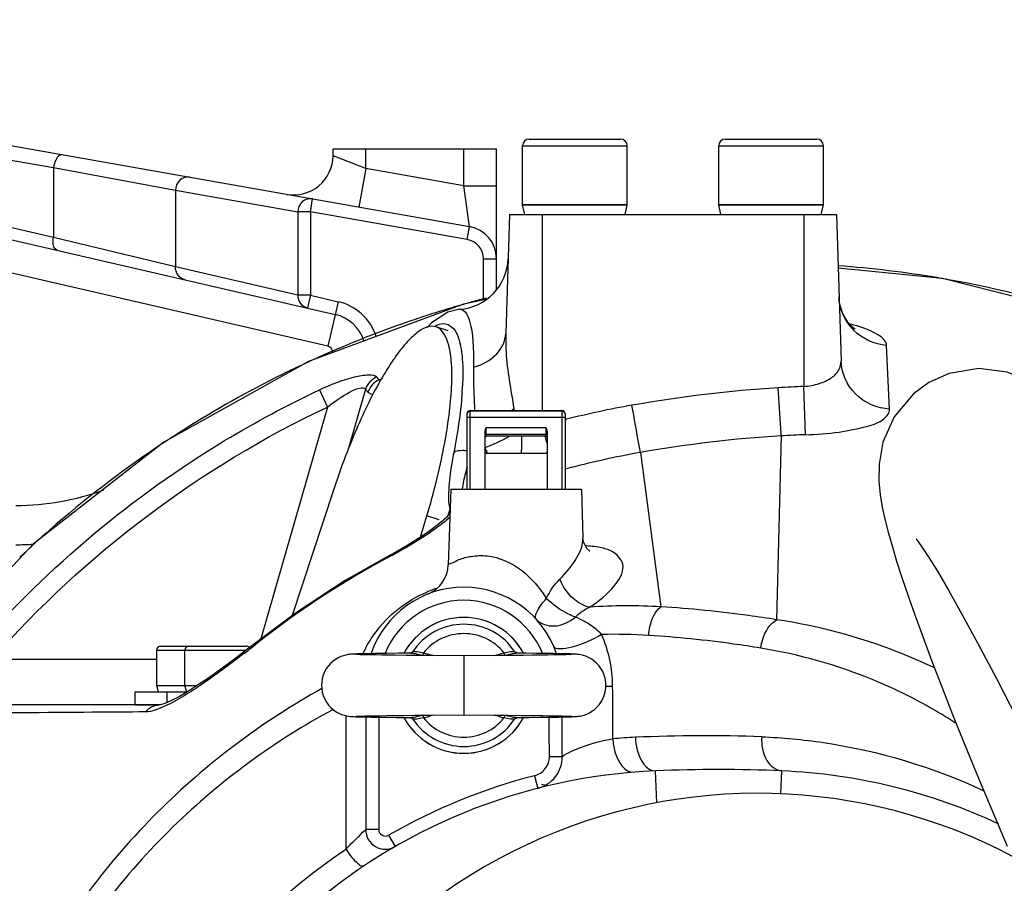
# Model space of a CAD drawing. Header units: millimetres. Extents: x 0 to 5940, y 0 to 4200.
# Tile 42 of 87: x 2606 to 2757, y 752 to 884. Entities that reach past the tile are written whole.
import ezdxf

# ---------------------------------------------------------------- set-up
doc = ezdxf.new("R2010")
doc.units = ezdxf.units.MM
doc.header["$LTSCALE"] = 326.7
doc.layers.get('0').update_dxf_attribs({"linetype": 'CONTINUOUS'})
for name, color, linetype in [('304103000015DXF_CONTINUOUS_LINE', 7, 'CONTINUOUS'), ('304103000186DXF_CONTINUOUS_LINE', 7, 'CONTINUOUS'), ('304105000422DXF_CONTINUOUS_LINE', 7, 'CONTINUOUS'), ('304107000038DXF_CONTINUOUS_LINE', 7, 'CONTINUOUS'), ('501023000027DXF_CONTINUOUS_LINE', 7, 'CONTINUOUS'), ('501023000104DXF_CONTINUOUS_LINE', 7, 'CONTINUOUS'), ('501023000201DXF_CONTINUOUS_LINE', 7, 'CONTINUOUS'), ('501038000004DXF_CONTINUOUS_LINE', 7, 'CONTINUOUS'), ('604006000005DXF_CONTINUOUS_LINE', 7, 'CONTINUOUS'), ('604006000006DXF_CONTINUOUS_LINE', 7, 'CONTINUOUS'), ('RB15-1-B-JSZL_DXF_DIMENSION', 7, 'CONTINUOUS'), ('XIANLAN_DXF_CONTINUOUS_LINE', 7, 'CONTINUOUS')]:
    doc.layers.add(name, color=color, linetype=linetype)
doc.styles.get("Standard").update_dxf_attribs({"font": 'txt', "width": 0.7})
doc.dimstyles.new('DIMSTYLE_1', dxfattribs={"dimtxt": 85, "dimasz": 45, "dimexe": 1.5, "dimexo": 0, "dimtad": 1, "dimdsep": 46, "dimtxsty": 'Standard', "dimblk": '_FILLED', "dimblk1": '_FILLED', "dimblk2": '_FILLED', "dimcen": 0.09, "dimclrt": 5, "dimazin": 2, "dimtp": 1.2, "dimtm": 1.2, "dimtfac": 1, "dimtofl": 0, "dimtmove": 0, "dimatfit": 3, "dimldrblk": '_FILLED', "dimfxl": 0, "dimtolj": 1, "dimarcsym": 0})
doc.dimstyles.new('DIMSTYLE_2', dxfattribs={"dimtxt": 85, "dimasz": 45, "dimexe": 1.5, "dimexo": 0, "dimtad": 1, "dimdsep": 46, "dimtxsty": 'Standard', "dimblk": '_FILLED', "dimblk1": '_FILLED', "dimblk2": '_FILLED', "dimcen": 0.09, "dimclrt": 5, "dimazin": 2, "dimtp": 0.8, "dimtm": 0.8, "dimtfac": 1, "dimtofl": 0, "dimtmove": 0, "dimatfit": 3, "dimldrblk": '_FILLED', "dimfxl": 0, "dimtolj": 1, "dimarcsym": 0})

# ---------------------------------------------------------------- blocks, each defined once
blk = doc.blocks.new('_FILLED')
at = {"color": 0, "linetype": 'ByBlock'}
blk.add_solid([(0, 0), (-1, 0.1667), (-1, -0.1667)], dxfattribs=at)
blk = doc.blocks.new('*D1')
at = {"layer": 'RB15-1-B-JSZL_DXF_DIMENSION', "color": 2, "linetype": 'Continuous', "transparency": 16777216}
for p, q in [((2718.9, 681.88), (4558.48, 1083.11)), ((4194.22, 1003.66), (2718.9, 681.88)), ((4194.22, 1003.66), (4194.22, 1003.66))]:
    blk.add_line(p, q, dxfattribs=at)
at = {"layer": 'RB15-1-B-JSZL_DXF_DIMENSION', "color": 2, "linetype": 'Continuous', "transparency": 16777216, "xscale": 45, "yscale": 45, "zscale": 45, "rotation": 192.3029314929}
blk.add_blockref('_FILLED', (4194.22, 1003.66), dxfattribs=at)
blk = doc.blocks.new('*D2')
at = {"layer": 'RB15-1-B-JSZL_DXF_DIMENSION', "color": 2, "linetype": 'Continuous', "transparency": 16777216}
for p, q in [((2718.9, 681.88), (3698.6, 1219.86)), ((3144.9, 915.81), (2718.9, 681.88)), ((3144.9, 915.81), (3144.9, 915.81))]:
    blk.add_line(p, q, dxfattribs=at)
at = {"layer": 'RB15-1-B-JSZL_DXF_DIMENSION', "color": 2, "linetype": 'Continuous', "transparency": 16777216, "xscale": 45, "yscale": 45, "zscale": 45, "rotation": 208.7734168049}
blk.add_blockref('_FILLED', (3144.9, 915.81), dxfattribs=at)

msp = doc.modelspace()

# ---------------------------------------------------------------- linework, layer by layer
at = {"color": 2, "linetype": 'Continuous'}
msp.add_circle((2718.902, 681.882), 486, dxfattribs=at)
at = {"layer": '304103000015DXF_CONTINUOUS_LINE', "color": 7, "linetype": 'Continuous'}
for p, q in [((2594.778, 866.122), (2674.77, 852.017)), ((2653.902, 862.847), (2653.902, 863.882)), ((2653.902, 863.882), (2678.902, 863.882)), ((2678.902, 842.308), (2678.902, 863.882)), ((2586.437, 854.241), (2654.252, 838.585))]:
    msp.add_line(p, q, dxfattribs=at)
at = {"layer": '304103000015DXF_CONTINUOUS_LINE', "color": 9, "linetype": 'Continuous'}
for p, q in [((2593.431, 864.152), (2611.156, 861.027)), ((2658.901, 860.908), (2658.902, 863.882)), ((2673.902, 858.262), (2673.902, 863.882)), ((2658.901, 860.908), (2653.902, 862.847)), ((2611.156, 861.027), (2611.155, 850.356)), ((2611.156, 861.027), (2629.793, 857.577)), ((2658.902, 860.908), (2657.86, 854.999)), ((2673.902, 858.262), (2658.901, 860.908)), ((2629.793, 857.577), (2629.793, 845.838)), ((2629.793, 857.577), (2648.505, 854.277)), ((2673.902, 858.263), (2678.902, 858.263)), ((2674.77, 852.017), (2673.902, 858.262)), ((2611.155, 850.356), (2585.887, 856.19)), ((2650.437, 854.277), (2650.784, 856.247)), ((2648.505, 854.277), (2648.505, 841.518)), ((2650.437, 854.277), (2648.505, 854.277)), ((2650.437, 854.277), (2650.437, 841.518)), ((2674.423, 850.048), (2650.437, 854.277)), ((2674.423, 850.048), (2674.77, 852.017)), ((2629.793, 845.838), (2611.155, 850.356)), ((2653.127, 833.713), (2585.312, 849.369)), ((2676.902, 840.802), (2676.902, 847.093)), ((2676.902, 847.093), (2678.902, 847.093)), ((2648.505, 841.518), (2629.793, 845.838)), ((2650.437, 841.518), (2648.505, 841.518)), ((2650.437, 841.518), (2649.987, 839.569)), ((2650.437, 841.518), (2654.702, 840.533)), ((2654.702, 840.533), (2653.127, 833.713))]:
    msp.add_line(p, q, dxfattribs=at)
at = {"layer": '304103000015DXF_CONTINUOUS_LINE', "color": 7, "linetype": 'Continuous'}
for centre, radius, start, end in [((2647.902, 862.847), 6, 260, 0.0004), ((2673.902, 847.094), 5, 359.99579, 79.99927), ((2652.902, 832.738), 6, 17.34775, 77), ((2605.412, 848.382), 45, 270, 273.38787)]:
    msp.add_arc(centre, radius, start, end, dxfattribs=at)
at = {"layer": '304103000015DXF_CONTINUOUS_LINE', "color": 9, "linetype": 'Continuous'}
for centre, radius, start, end in [((2673.902, 847.093), 3, 0, 80), ((2652.902, 832.738), 8, 18.07464, 77), ((2652.902, 832.738), 1, 0, 77), ((2605.412, 848.382), 39, 270, 290.16744)]:
    msp.add_arc(centre, radius, start, end, dxfattribs=at)
for points, knots in [([(2612.503, 862.997), (2612.361, 863.022), (2611.886, 862.869), (2611.406, 862.108), (2611.208, 861.424), (2611.156, 861.027)], [0, 0, 0, 0, 0.1688361, 0.5314141, 1, 1, 1, 1]), ([(2632.072, 859.546), (2631.535, 859.641), (2630.302, 859.297), (2629.799, 858.137), (2629.793, 857.577)], [0, 0, 0, 0, 0.4933028, 1, 1, 1, 1]), ([(2650.784, 856.247), (2650.247, 856.341), (2649.014, 855.998), (2648.511, 854.837), (2648.505, 854.277)], [0, 0, 0, 0, 0.4933703, 1, 1, 1, 1]), ([(2611.706, 848.407), (2611.585, 848.435), (2610.985, 848.912), (2611.056, 849.778), (2611.156, 850.356)], [0, 0, 0, 0, 0.175089, 1, 1, 1, 1]), ([(2631.275, 843.889), (2630.858, 843.986), (2630.062, 844.501), (2629.786, 845.4), (2629.793, 845.838)], [0, 0, 0, 0, 0.4944011, 1, 1, 1, 1]), ([(2648.505, 841.518), (2648.498, 841.08), (2648.775, 840.181), (2649.57, 839.665), (2649.987, 839.569)], [0, 0, 0, 0, 0.5059769, 1, 1, 1, 1])]:
    msp.add_open_spline(points, degree=3, knots=knots, dxfattribs=at)
at = {"layer": '304103000186DXF_CONTINUOUS_LINE', "color": 7, "linetype": 'Continuous'}
for p, q in [((2680.902, 853.882), (2680.33, 835.679)), ((2680.902, 853.882), (2730.902, 853.882)), ((2730.902, 853.882), (2731.605, 831.508)), ((2677.296, 840.884), (2673.85, 840.167)), ((2673.24, 839.368), (2673.252, 839.369)), ((2668.98, 837.312), (2668.325, 836.589)), ((2671.902, 811.882), (2671.539, 800.321)), ((2671.902, 811.882), (2674.402, 811.882)), ((2677.152, 811.882), (2686.652, 811.882)), ((2689.402, 811.882), (2691.902, 811.882)), ((2691.902, 811.882), (2692.136, 804.447)), ((2671.632, 807.988), (2671.201, 807.511)), ((2671.742, 808.139), (2671.632, 807.988)), ((2608.095, 803.496), (2593.311, 787.882)), ((2663.494, 802.254), (2662.528, 801.732)), ((2668.381, 795.829), (2668.51, 795.882)), ((2641.869, 788.23), (2640.68, 787.295)), ((2627.281, 778.882), (2597.589, 778.882)), ((2627.282, 778.882), (2627.281, 778.882)), ((2627.437, 778.907), (2627.282, 778.882)), ((2658.902, 777.053), (2658.902, 759.824))]:
    msp.add_line(p, q, dxfattribs=at)
at = {"layer": '304103000186DXF_CONTINUOUS_LINE', "color": 9, "linetype": 'Continuous'}
for p, q in [((2685.902, 853.882), (2685.902, 823.882)), ((2725.902, 853.882), (2725.902, 827.565)), ((2739.047, 824.102), (2738.587, 833.836)), ((2661.298, 828.696), (2660.957, 828.593)), ((2661.299, 828.692), (2660.957, 828.593)), ((2651.812, 827.043), (2653.042, 824.429)), ((2658.871, 827.156), (2656.221, 817.915)), ((2726.159, 820.194), (2725.902, 827.565)), ((2653.042, 824.429), (2642.879, 788.986)), ((2681.561, 824.192), (2681.61, 823.882)), ((2689.483, 822.521), (2689.604, 822.551)), ((2689.487, 822.506), (2689.608, 822.538)), ((2722.468, 820.024), (2721.743, 791.922)), ((2700.933, 817.481), (2704.058, 793.895)), ((2671.759, 808.783), (2671.484, 807.824)), ((2662.612, 801.573), (2662.528, 801.732)), ((2641.987, 788.082), (2641.869, 788.23)), ((2601.802, 785.882), (2626.932, 785.882)), ((2655.908, 756.855), (2655.908, 777.235)), ((2660.902, 777.02), (2660.902, 759.824)), ((2687.001, 771.012), (2688.973, 771.022)), ((2703.456, 763.941), (2703.252, 768.805)), ((2722.405, 765.308), (2722.552, 768.805)), ((2684.719, 768.073), (2685.218, 766.136)), ((2660.902, 759.824), (2658.902, 759.824)), ((2662.402, 758.958), (2663.402, 757.226))]:
    msp.add_line(p, q, dxfattribs=at)
at = {"layer": '304103000186DXF_CONTINUOUS_LINE', "color": 7, "linetype": 'Continuous'}
for points in [[(2815.433, 815.357), (2794.996, 827.951), (2771.689, 837.866), (2747.141, 844.086), (2731.16, 845.654)], [(2733.72, 836.368), (2733.743, 836.356), (2733.366, 836.639), (2732.642, 837.416), (2731.901, 838.663), (2731.395, 840.323), (2731.298, 841.288)], [(2673.85, 840.167), (2650.14, 831.382), (2628.04, 819.058), (2608.095, 803.496)], [(2673.241, 839.368), (2671.49, 838.944), (2668.98, 837.312)], [(2671.201, 807.511), (2670.494, 806.863), (2669.549, 806.104), (2668.378, 805.255), (2666.975, 804.321), (2665.343, 803.314), (2663.494, 802.254)], [(2693.128, 802.416), (2693.162, 802.406), (2692.724, 802.819), (2692.224, 803.836), (2692.137, 804.403)], [(2662.528, 801.732), (2655.779, 797.91), (2648.17, 792.941), (2641.869, 788.23)], [(2640.68, 787.295), (2638.647, 785.742), (2636.769, 784.357), (2635.005, 783.108), (2633.348, 781.991), (2631.81, 781.016), (2630.407, 780.198), (2629.173, 779.561), (2628.177, 779.133)], [(2628.177, 779.133), (2627.504, 778.922), (2627.437, 778.907)]]:
    msp.add_lwpolyline(points, dxfattribs=at)
for centre, radius, start, end in [((2672.693, 847.349), 8, 274.01529, 358.19988), ((2666.541, 800.478), 5, 293.18449, 358.19968), ((2673.902, 781.882), 15, 18.83441, 161.02537), ((2706.902, 681.882), 87, 92.40472, 170.72229), ((2712.902, 539.008), 230, 87.59528, 92.40472), ((2718.902, 681.882), 87, 64.93189, 87.59528), ((2718.902, 681.882), 83.5, 62.11252, 167.86692), ((2661.902, 759.824), 3, 180, 300)]:
    msp.add_arc(centre, radius, start, end, dxfattribs=at)
at = {"layer": '304103000186DXF_CONTINUOUS_LINE', "color": 9, "linetype": 'Continuous'}
for centre, radius, start, end in [((2719.154, 681.913), 164.538, 80.41439, 85.81898), ((2719.165, 682.005), 164.444, 79.88954, 80.41294), ((2719.107, 681.768), 164.688, 71.56833, 79.88394), ((2718.962, 682.125), 164.308, 105.46098, 106.21478), ((2718.953, 682.158), 164.274, 104.65146, 105.46088), ((2719.001, 681.992), 164.447, 106.21492, 107.91709), ((2738.849, 841.542), 7.556, 200.71264, 209.87692), ((2719.052, 681.848), 164.599, 107.91852, 113.58647), ((2738.968, 841.61), 7.693, 209.87373, 214.76002), ((2671.412, 833.164), 4.123, 115.08096, 116.42203), ((2739.036, 841.659), 7.777, 214.76885, 224.35419), ((2727.184, 813.506), 24.301, 74.79993, 76.21079), ((2739.038, 841.662), 7.781, 224.35897, 225.19593), ((2719.077, 681.806), 164.648, 113.58869, 116.29117), ((2719.074, 681.83), 164.625, 116.29356, 122.37762), ((2592.807, 770.03), 89.856, 40.67326, 41.04013), ((2590.49, 767.807), 90.544, 40.59206, 40.95509), ((2624.57, 830.042), 49.195, 355.94605, 356.99454), ((2627.875, 829.861), 45.886, 357.00375, 357.25069), ((2734.488, 628.204), 199.564, 93.58762, 100.06095), ((2730.669, 687.761), 139.886, 91.9528, 93.55261), ((2674.546, 831.979), 10.481, 309.37149, 312.01093), ((2724.326, 685.06), 141.808, 100.03139, 104.17315), ((2719.015, 681.932), 164.507, 122.37958, 123.96312), ((2733.962, 630.198), 190.174, 93.46516, 100.00199), ((2730.414, 687.797), 132.465, 91.84074, 93.43904), ((2719.132, 681.778), 164.7, 123.967, 131.24843), ((2699.262, 828.068), 24.229, 203.9344, 205.40514), ((2697.741, 827.349), 22.547, 205.41391, 206.10687), ((2724.199, 685.251), 134.262, 99.9791, 105.02288), ((2674.24, 807.797), 2.669, 156.3372, 158.33159), ((2669.511, 808.603), 2.26, 343.95924, 347.12407), ((2669.828, 808.53), 1.935, 347.15937, 349.1236), ((2674.189, 807.398), 2.577, 159.72369, 162.70407), ((2719.032, 681.909), 164.536, 131.25207, 133.40153), ((2692.055, 787.482), 15.723, 87.80281, 88.19088), ((2725.111, 683.519), 133.578, 117.89734, 128.48362), ((2675.635, 778.563), 19.073, 112.32203, 112.74243), ((2675.566, 778.737), 18.885, 109.26121, 112.32918), ((2675.459, 779.036), 18.567, 108.05666, 109.25303), ((2673.902, 781.882), 13, 22.27807, 157.75896), ((2698.106, 784.365), 10.681, 117.47181, 131.87181), ((2699.056, 704.575), 89.46, 86.79453, 93.76657), ((2696.999, 708.028), 81.657, 86.35281, 91.41121), ((2541.822, 914.039), 160.93, 307.7602, 308.49262), ((2675.693, 778.718), 18.989, 151.97373, 155.16341), ((2694.381, 893.453), 111.725, 270.66039, 271.17828), ((2707.074, 711.226), 77.32, 56.92577, 63.40023), ((2710.75, 547.685), 226.501, 87.79123, 92.67769), ((2704.302, 685.54), 88.495, 92.67763, 94.92643), ((2706.902, 681.882), 89, 104.43271, 120), ((2661.902, 759.824), 1, 180, 300)]:
    msp.add_arc(centre, radius, start, end, dxfattribs=at)
for points in [[(2731.781, 838.87), (2731.49, 839.64), (2731.323, 840.468), (2731.298, 841.29)], [(2669.664, 836.898), (2670.002, 837.056), (2670.373, 837.171), (2670.746, 837.183)], [(2738.587, 833.836), (2736.748, 833.99), (2734.864, 834.842), (2733.555, 836.142)], [(2660.581, 829.029), (2659.806, 828.691), (2659.135, 827.959), (2658.871, 827.156)], [(2660.957, 828.593), (2660.182, 828.256), (2659.51, 827.525), (2659.246, 826.722)], [(2659.246, 826.722), (2659.431, 826.506), (2659.758, 826.378), (2660.041, 826.411)], [(2601.802, 785.882), (2615.905, 801.942), (2633.701, 815.332), (2653.042, 824.429)], [(2677.117, 818.238), (2678.415, 818.71), (2679.68, 819.29), (2680.874, 819.986)], [(2682.71, 817.352), (2682.816, 818.244), (2682.831, 819.151), (2682.768, 820.047)], [(2686.657, 818.9), (2686.558, 819.248), (2686.458, 819.596), (2686.36, 819.945)], [(2671.634, 812.344), (2671.585, 811.7), (2671.556, 811.054), (2671.572, 810.409)], [(2671.759, 808.783), (2671.774, 808.583), (2671.794, 808.355), (2671.688, 808.185)], [(2671.809, 807.605), (2671.542, 807.362), (2671.267, 807.129), (2670.987, 806.901)], [(2686.528, 795.152), (2687.064, 796.225), (2687.731, 797.26), (2688.576, 798.111)], [(2696.678, 781.752), (2696.669, 784.448), (2696.078, 787.196), (2694.988, 789.661)], [(2696.703, 773.708), (2696.695, 776.389), (2696.686, 779.07), (2696.678, 781.752)], [(2625.245, 777.821), (2625.706, 778.432), (2626.516, 778.882), (2627.281, 778.882)], [(2628.601, 778.895), (2628.15, 778.673), (2627.692, 778.466), (2627.223, 778.287)], [(2687.001, 771.012), (2686.991, 773.015), (2686.981, 775.018), (2686.973, 777.021)], [(2688.973, 771.022), (2688.965, 773.032), (2688.959, 775.043), (2688.952, 777.054)]]:
    msp.add_open_spline(points, degree=3, dxfattribs=at)
for points, knots in [([(2673.253, 839.369), (2674.176, 839.434), (2675.093, 836.884), (2675.354, 834.096), (2675.422, 831.779), (2675.402, 830.51)], [0, 0, 0, 0, 0.2944066, 0.5960691, 1, 1, 1, 1]), ([(2670.746, 837.183), (2671.25, 837.198), (2672.471, 836.624), (2673.339, 834.471), (2673.793, 831.434), (2673.773, 829.026), (2673.707, 827.66)], [0, 0, 0, 0, 0.140446, 0.3333751, 0.6188764, 1, 1, 1, 1]), ([(2738.587, 833.836), (2738.553, 834.539), (2736.653, 836.038), (2734.836, 836.609), (2733.556, 836.957)], [0, 0, 0, 0, 0.3465656, 1, 1, 1, 1]), ([(2675.402, 830.51), (2676.708, 830.885), (2679.064, 832.061), (2680.294, 834.536), (2680.33, 835.679)], [0, 0, 0, 0, 0.5432349, 1, 1, 1, 1]), ([(2680.33, 835.679), (2680.3, 834.738), (2680.363, 830.874), (2681.103, 827.071), (2681.561, 824.192)], [0, 0, 0, 0, 0.2440487, 1, 1, 1, 1]), ([(2725.902, 827.565), (2726.709, 827.63), (2728.196, 827.908), (2730.093, 828.736), (2731.365, 829.977), (2731.62, 831.032), (2731.605, 831.508)], [0, 0, 0, 0, 0.3208362, 0.5944252, 0.8110495, 1, 1, 1, 1]), ([(2739.047, 824.102), (2737.148, 824.224), (2733.34, 825.834), (2731.663, 829.659), (2731.605, 831.508)], [0, 0, 0, 0, 0.5069682, 1, 1, 1, 1]), ([(2675.402, 830.51), (2675.394, 830.002), (2675.384, 827.806), (2675.473, 825.611), (2675.562, 823.925)], [0, 0, 0, 0, 0.2312677, 1, 1, 1, 1]), ([(2651.812, 827.043), (2653.54, 827.856), (2656.092, 828.857), (2658.971, 829.404), (2660.309, 829.341), (2660.581, 829.029)], [0, 0, 0, 0, 0.6233376, 0.8647827, 1, 1, 1, 1]), ([(2660.957, 828.593), (2660.995, 828.571), (2661.072, 828.531), (2661.153, 828.5), (2661.194, 828.488)], [0, 0, 0, 0, 0.5005625, 1, 1, 1, 1]), ([(2599.643, 787.777), (2610.444, 800.083), (2627.57, 814.406), (2646.856, 824.711), (2651.812, 827.043)], [0, 0, 0, 0, 0.749335, 1, 1, 1, 1]), ([(2653.042, 824.429), (2654.106, 825.274), (2655.791, 826.385), (2657.588, 827.342), (2658.731, 827.42), (2658.871, 827.156)], [0, 0, 0, 0, 0.6119748, 0.8654003, 1, 1, 1, 1]), ([(2722.468, 820.024), (2722.443, 820.388), (2722.284, 822.839), (2722.13, 825.291), (2722.001, 827.378)], [0, 0, 0, 0, 0.1485999, 1, 1, 1, 1]), ([(2673.642, 826.564), (2673.592, 825.861), (2673.314, 822.803), (2672.823, 819.767), (2672.369, 817.447)], [0, 0, 0, 0, 0.2297889, 1, 1, 1, 1]), ([(2700.933, 817.481), (2700.862, 817.845), (2700.416, 820.249), (2699.987, 822.657), (2699.625, 824.7)], [0, 0, 0, 0, 0.1513157, 1, 1, 1, 1]), ([(2726.159, 820.194), (2727.884, 820.25), (2731.042, 820.469), (2735.115, 821.291), (2737.922, 822.17), (2739.073, 823.546), (2739.047, 824.102)], [0, 0, 0, 0, 0.3681399, 0.6740672, 0.8813535, 1, 1, 1, 1]), ([(2672.369, 817.447), (2672.281, 816.998), (2671.969, 815.307), (2671.73, 813.601), (2671.634, 812.344)], [0, 0, 0, 0, 0.2664981, 1, 1, 1, 1]), ([(2674.387, 817.738), (2674.165, 817.756), (2673.496, 817.773), (2672.724, 817.743), (2672.369, 817.447)], [0, 0, 0, 0, 0.3254211, 1, 1, 1, 1]), ([(2674.399, 815.233), (2674.311, 814.932), (2674.005, 813.827), (2673.748, 812.704), (2673.643, 811.877)], [0, 0, 0, 0, 0.2736917, 1, 1, 1, 1]), ([(2671.572, 810.409), (2671.575, 810.253), (2671.599, 809.708), (2671.661, 809.161), (2671.759, 808.783)], [0, 0, 0, 0, 0.2843885, 1, 1, 1, 1]), ([(2670.987, 806.901), (2670.404, 806.428), (2667.737, 804.46), (2664.875, 802.771), (2662.612, 801.573)], [0, 0, 0, 0, 0.2268774, 1, 1, 1, 1]), ([(2688.576, 798.111), (2689.567, 799.109), (2691.183, 800.962), (2692.169, 803.389), (2692.136, 804.447)], [0, 0, 0, 0, 0.5705063, 1, 1, 1, 1]), ([(2698.262, 800.074), (2698.223, 800.936), (2697.07, 802.303), (2694.892, 802.983), (2693.46, 803.163), (2692.658, 803.194)], [0, 0, 0, 0, 0.3764853, 0.649841, 1, 1, 1, 1]), ([(2671.539, 800.321), (2671.639, 800.445), (2672.251, 800.635), (2673.314, 801.244), (2675.202, 801.704), (2678.579, 801.828), (2683.043, 799.792), (2685.516, 796.787), (2686.528, 795.152)], [0, 0, 0, 0, 0.0272754, 0.1020393, 0.2126149, 0.3513698, 0.6727689, 1, 1, 1, 1]), ([(2693.179, 793.842), (2694.554, 794.793), (2696.703, 796.412), (2698.309, 799.002), (2698.262, 800.074)], [0, 0, 0, 0, 0.6092349, 1, 1, 1, 1]), ([(2693.179, 793.842), (2692.729, 793.899), (2690.684, 794.675), (2689.224, 796.551), (2688.577, 798.111)], [0, 0, 0, 0, 0.2118954, 1, 1, 1, 1]), ([(2658.931, 787.641), (2659.336, 788.401), (2661.576, 792.015), (2665.137, 794.842), (2668.262, 796.152)], [0, 0, 0, 0, 0.2026608, 1, 1, 1, 1]), ([(2685.019, 791.952), (2684.745, 792.254), (2685.292, 793.73), (2685.989, 794.548), (2686.528, 795.152)], [0, 0, 0, 0, 0.3345039, 1, 1, 1, 1]), ([(2690.977, 792.319), (2690.613, 792.445), (2688.999, 793.168), (2687.541, 794.216), (2686.528, 795.152)], [0, 0, 0, 0, 0.2183397, 1, 1, 1, 1]), ([(2702.193, 789.52), (2702.222, 789.976), (2702.446, 791.55), (2703.149, 793.191), (2704.058, 793.895)], [0, 0, 0, 0, 0.2842738, 1, 1, 1, 1]), ([(2721.743, 791.922), (2720.316, 792.149), (2714.447, 793.016), (2708.537, 793.61), (2704.058, 793.895)], [0, 0, 0, 0, 0.2435091, 1, 1, 1, 1]), ([(2685.019, 791.952), (2685.664, 791.239), (2688.03, 790.548), (2690.069, 791.576), (2690.977, 792.319)], [0, 0, 0, 0, 0.4506339, 1, 1, 1, 1]), ([(2694.988, 789.661), (2694.693, 789.992), (2693.499, 791.088), (2692.055, 791.865), (2690.977, 792.319)], [0, 0, 0, 0, 0.2747842, 1, 1, 1, 1]), ([(2719.323, 787.575), (2719.381, 788.039), (2719.735, 789.674), (2720.696, 791.3), (2721.743, 791.922)], [0, 0, 0, 0, 0.2779544, 1, 1, 1, 1]), ([(2745.923, 784.543), (2744.085, 785.421), (2736.337, 788.784), (2728.08, 790.972), (2721.743, 791.922)], [0, 0, 0, 0, 0.241152, 1, 1, 1, 1]), ([(2694.988, 789.661), (2693.582, 788.784), (2691.342, 787.886), (2688.978, 787.356), (2687.805, 787.521), (2687.68, 787.812)], [0, 0, 0, 0, 0.6376649, 0.8784582, 1, 1, 1, 1]), ([(2719.323, 787.575), (2717.943, 787.799), (2712.259, 788.659), (2706.534, 789.243), (2702.193, 789.52)], [0, 0, 0, 0, 0.2433186, 1, 1, 1, 1]), ([(2640.369, 786.812), (2638.382, 785.273), (2634.579, 782.464), (2630.593, 779.874), (2628.601, 778.895)], [0, 0, 0, 0, 0.530996, 1, 1, 1, 1]), ([(2741.695, 780.363), (2740.002, 781.21), (2732.855, 784.467), (2725.204, 786.616), (2719.323, 787.575)], [0, 0, 0, 0, 0.2410576, 1, 1, 1, 1]), ([(2652.179, 781.378), (2643.023, 776.295), (2625.838, 763.381), (2612.902, 746.189), (2607.727, 736.802)], [0, 0, 0, 0, 0.4941709, 1, 1, 1, 1]), ([(2625.245, 777.821), (2622.541, 777.801), (2612.563, 777.726), (2602.585, 777.66), (2595.312, 777.616)], [0, 0, 0, 0, 0.2710754, 1, 1, 1, 1]), ([(2653.927, 778.198), (2645.001, 773.407), (2628.201, 761.109), (2615.513, 744.578), (2610.421, 735.523)], [0, 0, 0, 0, 0.493688, 1, 1, 1, 1]), ([(2627.223, 778.287), (2627.043, 778.218), (2626.405, 777.992), (2625.731, 777.825), (2625.245, 777.821)], [0, 0, 0, 0, 0.2841091, 1, 1, 1, 1]), ([(2688.973, 771.022), (2689.866, 771.637), (2692.424, 772.701), (2695.064, 773.478), (2696.703, 773.708)], [0, 0, 0, 0, 0.3960803, 1, 1, 1, 1]), ([(2696.703, 773.708), (2696.731, 773.034), (2696.966, 771.088), (2698.496, 768.486), (2699.905, 768.6)], [0, 0, 0, 0, 0.3229116, 1, 1, 1, 1]), ([(2700.168, 773.938), (2700.176, 773.272), (2700.355, 771.321), (2701.842, 768.746), (2703.252, 768.805)], [0, 0, 0, 0, 0.3207571, 1, 1, 1, 1]), ([(2719.479, 774.017), (2719.415, 772.783), (2719.691, 770.534), (2721.627, 768.844), (2722.552, 768.805)], [0, 0, 0, 0, 0.5716509, 1, 1, 1, 1]), ([(2719.479, 774.017), (2722.641, 773.895), (2734.311, 772.819), (2745.738, 769.379), (2753.474, 765.752)], [0, 0, 0, 0, 0.2702569, 1, 1, 1, 1]), ([(2684.719, 768.073), (2685.354, 768.237), (2686.549, 769.006), (2687.004, 770.356), (2687.001, 771.012)], [0, 0, 0, 0, 0.5001865, 1, 1, 1, 1]), ([(2685.218, 766.136), (2686.27, 766.407), (2688.25, 767.691), (2688.983, 769.935), (2688.973, 771.022)], [0, 0, 0, 0, 0.5000498, 1, 1, 1, 1]), ([(2655.908, 756.855), (2656.26, 757.228), (2656.916, 757.926), (2657.865, 758.803), (2658.434, 759.474), (2658.853, 759.712), (2658.902, 759.824)], [0, 0, 0, 0, 0.3645374, 0.6827311, 0.9130506, 1, 1, 1, 1]), ([(2636.568, 739.469), (2637.972, 741.158), (2643.766, 747.634), (2650.505, 753.26), (2655.908, 756.855)], [0, 0, 0, 0, 0.2528801, 1, 1, 1, 1]), ([(2655.908, 756.855), (2656.321, 756.114), (2656.958, 755.197), (2658.387, 754.1), (2658.772, 754.356)], [0, 0, 0, 0, 0.6474136, 1, 1, 1, 1])]:
    msp.add_open_spline(points, degree=3, knots=knots, dxfattribs=at)
at = {"layer": '304105000422DXF_CONTINUOUS_LINE', "color": 7, "linetype": 'Continuous'}
for p, q in [((2671.493, 836.102), (2669.645, 836.687)), ((2653.913, 811.567), (2647.675, 792.572)), ((2667.3, 804.538), (2668.27, 807.793)), ((2623.651, 778.882), (2623.651, 780.882)), ((2623.651, 780.882), (2631.579, 780.882)), ((2623.651, 778.882), (2627.281, 778.882))]:
    msp.add_line(p, q, dxfattribs=at)
at = {"layer": '304105000422DXF_CONTINUOUS_LINE', "color": 9, "linetype": 'Continuous'}
for p, q in [((2670.118, 807.208), (2668.27, 807.793)), ((2623.662, 778.882), (2623.662, 780.882)), ((2628.51, 779.276), (2628.51, 780.882)), ((2631.498, 780.834), (2631.498, 780.882))]:
    msp.add_line(p, q, dxfattribs=at)
at = {"layer": '304105000422DXF_CONTINUOUS_LINE', "color": 7, "linetype": 'Continuous'}
msp.add_arc((2705.515, 803.293), 51.012, 149.07759, 149.72948, dxfattribs=at)
for points, knots in [([(2669.645, 836.687), (2669.247, 836.813), (2668.22, 836.75), (2666.741, 835.867), (2665.138, 834.345), (2664.112, 833.04), (2663.572, 832.289)], [0, 0, 0, 0, 0.1595476, 0.368126, 0.6469526, 1, 1, 1, 1]), ([(2668.27, 807.793), (2668.799, 809.568), (2669.755, 813.064), (2670.891, 818.193), (2671.678, 822.965), (2672.086, 827.222), (2672.114, 830.366), (2671.896, 832.523), (2671.525, 834.52), (2670.737, 836.342), (2669.645, 836.687)], [0, 0, 0, 0, 0.185615, 0.3628648, 0.526022, 0.6699658, 0.7905625, 0.8412406, 0.8852806, 1, 1, 1, 1]), ([(2663.572, 832.289), (2663.419, 832.078), (2662.783, 831.171), (2662.189, 830.234), (2661.753, 829.507)], [0, 0, 0, 0, 0.2350564, 1, 1, 1, 1]), ([(2661.458, 829.007), (2659.967, 826.452), (2657.196, 820.728), (2654.969, 814.782), (2653.913, 811.567)], [0, 0, 0, 0, 0.4664247, 1, 1, 1, 1])]:
    msp.add_open_spline(points, degree=3, knots=knots, dxfattribs=at)
at = {"layer": '304107000038DXF_CONTINUOUS_LINE', "color": 9, "linetype": 'Continuous'}
for p, q in [((2674.902, 811.882), (2674.902, 823.882)), ((2688.902, 823.821), (2674.902, 823.821)), ((2688.902, 823.882), (2688.902, 811.882)), ((2689.402, 822.83), (2674.402, 822.83)), ((2677.352, 819.99), (2677.352, 821.298)), ((2677.352, 821.298), (2686.452, 821.298)), ((2686.452, 821.298), (2686.452, 819.99)), ((2677.352, 820.302), (2686.452, 820.302)), ((2686.452, 819.992), (2677.352, 819.992))]:
    msp.add_line(p, q, dxfattribs=at)
at = {"layer": '304107000038DXF_CONTINUOUS_LINE', "color": 7, "linetype": 'Continuous'}
for p, q in [((2674.902, 823.882), (2688.902, 823.882)), ((2674.402, 811.882), (2674.402, 823.382)), ((2689.402, 823.382), (2689.402, 811.882)), ((2677.152, 811.882), (2677.152, 820.635)), ((2686.452, 819.99), (2677.352, 819.99)), ((2686.652, 820.635), (2686.652, 811.882)), ((2677.352, 817.382), (2686.452, 817.382)), ((2674.402, 811.882), (2677.152, 811.882)), ((2686.652, 811.882), (2689.402, 811.882))]:
    msp.add_line(p, q, dxfattribs=at)
for centre, radius, start, end in [((2674.902, 823.382), 0.5, 90, 180), ((2688.902, 823.382), 0.5, 0, 90), ((2677.352, 819.79), 0.2, 90, 180), ((2686.452, 819.79), 0.2, 0, 90), ((2677.352, 817.582), 0.2, 180, 270), ((2686.452, 817.582), 0.2, 270, 360)]:
    msp.add_arc(centre, radius, start, end, dxfattribs=at)
at = {"layer": '304107000038DXF_CONTINUOUS_LINE', "color": 9, "linetype": 'Continuous'}
for centre, start, end in [((2674.892, 823.325), 173.48578, 179.98821), ((2688.911, 823.325), 0.01179, 6.51424)]:
    msp.add_arc(centre, 0.491, start, end, dxfattribs=at)
for points, knots in [([(2674.405, 823.381), (2674.418, 823.498), (2674.538, 823.731), (2674.783, 823.821), (2674.902, 823.821)], [0, 0, 0, 0, 0.4984873, 1, 1, 1, 1]), ([(2689.399, 823.381), (2689.385, 823.498), (2689.266, 823.731), (2689.021, 823.821), (2688.902, 823.821)], [0, 0, 0, 0, 0.4984873, 1, 1, 1, 1]), ([(2677.352, 820.302), (2677.301, 820.302), (2677.195, 820.259), (2677.152, 820.153), (2677.152, 820.102)], [0, 0, 0, 0, 0.5006739, 1, 1, 1, 1]), ([(2677.352, 819.992), (2677.301, 819.992), (2677.195, 819.949), (2677.152, 819.843), (2677.152, 819.792)], [0, 0, 0, 0, 0.5006739, 1, 1, 1, 1]), ([(2686.452, 820.302), (2686.503, 820.302), (2686.609, 820.259), (2686.652, 820.153), (2686.652, 820.102)], [0, 0, 0, 0, 0.5006739, 1, 1, 1, 1]), ([(2686.452, 819.992), (2686.503, 819.992), (2686.609, 819.949), (2686.652, 819.843), (2686.652, 819.792)], [0, 0, 0, 0, 0.5006739, 1, 1, 1, 1])]:
    msp.add_open_spline(points, degree=3, knots=knots, dxfattribs=at)
at = {"layer": '304107000038DXF_CONTINUOUS_LINE', "color": 7, "linetype": 'Continuous'}
for points, knots in [([(2677.152, 820.635), (2677.152, 820.693), (2677.183, 820.925), (2677.281, 821.139), (2677.352, 821.298)], [0, 0, 0, 0, 0.2501274, 1, 1, 1, 1]), ([(2686.452, 821.298), (2686.523, 821.139), (2686.621, 820.925), (2686.652, 820.693), (2686.652, 820.635)], [0, 0, 0, 0, 0.7498876, 1, 1, 1, 1])]:
    msp.add_open_spline(points, degree=3, knots=knots, dxfattribs=at)
at = {"layer": '501023000027DXF_CONTINUOUS_LINE', "color": 7, "linetype": 'Continuous'}
for p, q in [((2627.532, 787.882), (2631.855, 787.882)), ((2631.855, 787.882), (2640.655, 787.882)), ((2626.932, 781.882), (2626.932, 787.282)), ((2631.255, 781.882), (2631.255, 787.282)), ((2626.932, 781.882), (2631.255, 781.882)), ((2631.255, 781.882), (2633.176, 781.882))]:
    msp.add_line(p, q, dxfattribs=at)
at = {"layer": '501023000027DXF_CONTINUOUS_LINE', "color": 9, "linetype": 'Continuous'}
for p, q in [((2626.932, 787.282), (2631.255, 787.282)), ((2631.255, 787.282), (2640.662, 787.282))]:
    msp.add_line(p, q, dxfattribs=at)
at = {"layer": '501023000027DXF_CONTINUOUS_LINE', "color": 7, "linetype": 'Continuous'}
for centre, start, end in [((2627.532, 787.282), 90, 180), ((2631.855, 787.282), 90, 180), ((2640.655, 787.282), 37.75181, 90)]:
    msp.add_arc(centre, 0.6, start, end, dxfattribs=at)
at = {"layer": '501023000104DXF_CONTINUOUS_LINE', "color": 7, "linetype": 'Continuous'}
msp.add_arc((2685.417, 762.721), 4, 71.37873, 84.70468, dxfattribs=at)
at = {"layer": '501023000201DXF_CONTINUOUS_LINE', "color": 7, "linetype": 'Continuous'}
for p, q in [((2683.902, 865.382), (2697.902, 865.382)), ((2713.902, 865.382), (2727.902, 865.382)), ((2682.902, 855.382), (2682.902, 864.382)), ((2698.902, 855.382), (2698.902, 864.382)), ((2712.902, 855.382), (2712.902, 864.382)), ((2728.902, 855.382), (2728.902, 864.382)), ((2682.902, 855.382), (2698.902, 855.382)), ((2712.902, 855.382), (2728.902, 855.382))]:
    msp.add_line(p, q, dxfattribs=at)
at = {"layer": '501023000201DXF_CONTINUOUS_LINE', "color": 9, "linetype": 'Continuous'}
for p, q in [((2682.902, 864.382), (2698.902, 864.382)), ((2712.902, 864.382), (2728.902, 864.382))]:
    msp.add_line(p, q, dxfattribs=at)
at = {"layer": '501023000201DXF_CONTINUOUS_LINE', "color": 7, "linetype": 'Continuous'}
for centre, start, end in [((2683.902, 864.382), 90, 180), ((2697.902, 864.382), 0, 90), ((2713.902, 864.382), 90, 180), ((2727.902, 864.382), 0, 90)]:
    msp.add_arc(centre, 1, start, end, dxfattribs=at)
at = {"layer": '501038000004DXF_CONTINUOUS_LINE', "color": 7, "linetype": 'Continuous'}
for p, q in [((2657.696, 786.682), (2657.492, 786.676)), ((2658.172, 786.695), (2657.696, 786.682)), ((2658.749, 786.707), (2658.172, 786.695)), ((2659.124, 786.55), (2658.578, 786.561)), ((2659.433, 786.72), (2658.749, 786.707)), ((2659.771, 786.538), (2659.124, 786.55)), ((2660.226, 786.733), (2659.433, 786.72)), ((2660.517, 786.526), (2659.771, 786.538)), ((2661.131, 786.747), (2660.226, 786.733)), ((2661.365, 786.514), (2660.517, 786.526)), ((2662.151, 786.76), (2661.131, 786.747)), ((2662.314, 786.501), (2661.365, 786.514)), ((2663.896, 786.782), (2662.151, 786.76)), ((2663.364, 786.488), (2662.314, 786.501)), ((2665.123, 786.468), (2663.364, 786.488)), ((2665.93, 786.804), (2663.896, 786.782)), ((2667.093, 786.447), (2665.123, 786.468)), ((2669.253, 786.426), (2667.093, 786.447)), ((2673.902, 786.382), (2669.253, 786.426)), ((2678.773, 786.428), (2673.902, 786.382)), ((2681.411, 786.454), (2678.773, 786.428)), ((2682.982, 786.471), (2681.411, 786.454)), ((2683.392, 786.787), (2681.873, 786.804)), ((2684.392, 786.488), (2682.982, 786.471)), ((2684.986, 786.769), (2683.392, 786.787)), ((2685.635, 786.503), (2684.392, 786.488)), ((2686.357, 786.751), (2684.986, 786.769)), ((2686.713, 786.518), (2685.635, 786.503)), ((2687.511, 786.734), (2686.357, 786.751)), ((2687.633, 786.532), (2686.713, 786.518)), ((2688.465, 786.718), (2687.511, 786.734)), ((2688.403, 786.545), (2687.633, 786.532)), ((2689.035, 786.557), (2688.403, 786.545)), ((2689.536, 786.569), (2689.035, 786.557)), ((2689.917, 786.579), (2689.536, 786.569)), ((2690.191, 786.588), (2689.917, 786.579)), ((2657.601, 777.175), (2657.871, 777.184)), ((2657.871, 777.184), (2658.247, 777.194)), ((2658.247, 777.194), (2658.745, 777.206)), ((2658.745, 777.206), (2659.373, 777.218)), ((2659.373, 777.218), (2660.142, 777.231)), ((2660.142, 777.231), (2661.06, 777.245)), ((2661.06, 777.245), (2662.137, 777.26)), ((2662.137, 777.26), (2663.381, 777.275)), ((2663.381, 777.275), (2664.792, 777.291)), ((2664.792, 777.291), (2666.367, 777.308)), ((2666.367, 777.308), (2669.013, 777.335)), ((2669.013, 777.335), (2673.902, 777.382)), ((2673.902, 777.382), (2678.548, 777.338)), ((2678.548, 777.338), (2680.708, 777.316)), ((2680.708, 777.316), (2682.677, 777.295)), ((2684.973, 777.269), (2685.972, 777.256)), ((2685.972, 777.256), (2686.871, 777.243)), ((2686.871, 777.243), (2687.668, 777.231)), ((2687.668, 777.231), (2688.365, 777.219)), ((2688.365, 777.219), (2688.961, 777.208)), ((2688.961, 777.208), (2689.458, 777.197)), ((2689.458, 777.197), (2689.855, 777.186)), ((2659.791, 777.037), (2660.842, 777.021)), ((2660.842, 777.021), (2662.103, 777.003)), ((2662.103, 777.003), (2663.585, 776.985)), ((2681.874, 776.959), (2683.912, 776.982)), ((2683.912, 776.982), (2685.657, 777.003)), ((2685.657, 777.003), (2686.677, 777.017)), ((2686.677, 777.017), (2687.582, 777.03)), ((2687.582, 777.03), (2688.375, 777.043)), ((2688.375, 777.043), (2689.058, 777.056)), ((2689.058, 777.056), (2689.635, 777.069)), ((2689.635, 777.069), (2690.111, 777.081)), ((2690.111, 777.081), (2690.314, 777.087))]:
    msp.add_line(p, q, dxfattribs=at)
at = {"layer": '501038000004DXF_CONTINUOUS_LINE', "color": 9, "linetype": 'Continuous'}
for p, q in [((2665.814, 786.85), (2665.818, 786.853)), ((2665.815, 786.853), (2665.819, 786.856)), ((2673.902, 786.382), (2673.902, 777.382)), ((2681.989, 776.911), (2681.985, 776.908)), ((2681.99, 776.914), (2681.986, 776.911))]:
    msp.add_line(p, q, dxfattribs=at)
at = {"layer": '501038000004DXF_CONTINUOUS_LINE', "color": 7, "linetype": 'Continuous'}
for points in [[(2657.492, 786.676), (2657.31, 786.67), (2657.146, 786.664), (2656.997, 786.657), (2656.858, 786.65), (2656.721, 786.641), (2656.573, 786.629), (2656.394, 786.611), (2656.157, 786.577), (2655.846, 786.516), (2655.483, 786.417), (2655.095, 786.276), (2654.696, 786.09), (2654.297, 785.854), (2653.904, 785.567), (2653.53, 785.228), (2653.185, 784.84), (2652.878, 784.406), (2652.617, 783.932), (2652.408, 783.423), (2652.259, 782.885), (2652.172, 782.328), (2652.151, 781.882)], [(2657.946, 786.577), (2657.651, 786.587), (2657.541, 786.591), (2657.458, 786.594), (2657.404, 786.597), (2657.393, 786.598)], [(2658.578, 786.561), (2658.132, 786.572), (2657.946, 786.577)], [(2690.332, 786.675), (2690.108, 786.682), (2689.853, 786.689), (2689.564, 786.696), (2689.239, 786.703), (2688.465, 786.718)], [(2690.414, 786.598), (2690.42, 786.598), (2690.409, 786.598), (2690.364, 786.595), (2690.291, 786.592), (2690.191, 786.588)], [(2695.652, 781.882), (2695.63, 782.343), (2695.539, 782.915), (2695.381, 783.465), (2695.161, 783.985), (2694.887, 784.467), (2694.566, 784.906), (2694.205, 785.296), (2693.816, 785.634), (2693.41, 785.917), (2692.999, 786.145), (2692.592, 786.323), (2692.199, 786.453), (2691.84, 786.541), (2691.544, 786.593), (2691.324, 786.62), (2691.154, 786.636), (2691.006, 786.646), (2690.86, 786.654), (2690.703, 786.662), (2690.529, 786.669), (2690.332, 786.675)], [(2652.151, 781.882), (2652.173, 781.431), (2652.263, 780.859), (2652.42, 780.308), (2652.638, 779.787), (2652.911, 779.305), (2653.232, 778.865), (2653.591, 778.474), (2653.98, 778.136), (2654.385, 777.852), (2654.796, 777.622), (2655.203, 777.444), (2655.596, 777.312), (2655.956, 777.224), (2656.254, 777.171), (2656.476, 777.143), (2656.647, 777.128), (2656.796, 777.117), (2656.943, 777.109), (2657.099, 777.102), (2657.273, 777.095), (2657.47, 777.088)], [(2690.314, 777.087), (2690.496, 777.093), (2690.66, 777.1), (2690.809, 777.106), (2690.948, 777.114), (2691.085, 777.122), (2691.234, 777.134), (2691.413, 777.153), (2691.652, 777.187), (2691.965, 777.249), (2692.328, 777.349), (2692.717, 777.49), (2693.115, 777.677), (2693.515, 777.914), (2693.907, 778.202), (2694.281, 778.542), (2694.625, 778.931), (2694.931, 779.365), (2695.191, 779.84), (2695.399, 780.35), (2695.547, 780.888), (2695.632, 781.446), (2695.652, 781.882)], [(2657.392, 777.165), (2657.385, 777.165), (2657.392, 777.165), (2657.433, 777.167), (2657.504, 777.171), (2657.601, 777.175)], [(2682.677, 777.295), (2684.435, 777.275), (2684.973, 777.269)], [(2689.855, 777.186), (2690.151, 777.177), (2690.261, 777.172), (2690.344, 777.169), (2690.399, 777.166), (2690.41, 777.165)], [(2657.47, 777.088), (2657.694, 777.081), (2657.949, 777.074), (2658.238, 777.067), (2658.564, 777.06), (2658.93, 777.052), (2659.791, 777.037)], [(2663.585, 776.985), (2664.411, 776.976), (2665.93, 776.959)]]:
    msp.add_lwpolyline(points, dxfattribs=at)
for start, end in [(28.26217, 151.73771), (208.26216, 331.73771)]:
    msp.add_arc((2673.902, 781.882), 10.39, start, end, dxfattribs=at)
at = {"layer": '501038000004DXF_CONTINUOUS_LINE', "color": 9, "linetype": 'Continuous'}
for centre, radius, start, end in [((2673.902, 781.882), 10.38, 28.25132, 151.74942), ((2673.902, 781.882), 9.342, 33.20092, 146.79907), ((2673.902, 781.882), 7.911, 39.06783, 140.93218), ((2666.938, 785.212), 1.988, 124.41085, 126.88344), ((2666.775, 785.451), 1.699, 122.15308, 124.23847), ((2664.386, 771.953), 14.88, 76.88531, 77.57482), ((2683.434, 771.877), 14.958, 102.42313, 103.16541), ((2681.062, 785.502), 1.638, 56.51342, 58.23128), ((2680.982, 785.381), 1.784, 55.60568, 56.52455), ((2680.87, 785.219), 1.98, 53.27467, 55.58163), ((2664.386, 791.811), 14.88, 282.42519, 283.11457), ((2683.425, 791.845), 14.915, 256.86443, 257.5754), ((2673.902, 781.882), 10.38, 208.25132, 331.74943), ((2666.934, 778.544), 1.98, 233.27443, 235.582), ((2666.822, 778.382), 1.783, 235.60602, 236.52912), ((2666.742, 778.261), 1.638, 236.51811, 238.23141), ((2673.902, 781.882), 9.342, 213.20092, 326.79907), ((2673.902, 781.882), 7.911, 219.06782, 320.93217), ((2681.029, 778.313), 1.699, 302.15204, 304.2382), ((2680.865, 778.551), 1.988, 304.41065, 306.88472)]:
    msp.add_arc(centre, radius, start, end, dxfattribs=at)
for points in [[(2665.855, 786.799), (2665.903, 786.817), (2665.948, 786.845), (2665.987, 786.878)], [(2665.987, 786.878), (2666.026, 786.912), (2666.059, 786.953), (2666.085, 786.997)], [(2667.76, 786.867), (2668.248, 786.747), (2668.729, 786.599), (2669.202, 786.43)], [(2678.592, 786.426), (2679.068, 786.597), (2679.553, 786.746), (2680.044, 786.867)], [(2681.817, 786.878), (2681.778, 786.912), (2681.745, 786.953), (2681.719, 786.997)], [(2681.949, 786.799), (2681.901, 786.817), (2681.856, 786.845), (2681.817, 786.878)], [(2669.202, 777.333), (2668.729, 777.164), (2668.248, 777.016), (2667.76, 776.896)], [(2680.044, 776.896), (2679.554, 777.017), (2679.072, 777.165), (2678.597, 777.335)], [(2665.855, 776.964), (2665.903, 776.946), (2665.948, 776.918), (2665.987, 776.885)], [(2665.987, 776.885), (2666.026, 776.851), (2666.059, 776.811), (2666.085, 776.766)], [(2681.817, 776.885), (2681.778, 776.851), (2681.745, 776.811), (2681.719, 776.766)], [(2681.949, 776.964), (2681.901, 776.946), (2681.856, 776.918), (2681.817, 776.885)]]:
    msp.add_open_spline(points, degree=3, dxfattribs=at)
for points, knots in [([(2665.871, 786.889), (2665.89, 786.901), (2665.958, 786.942), (2666.031, 786.978), (2666.085, 786.997)], [0, 0, 0, 0, 0.2765674, 1, 1, 1, 1]), ([(2665.93, 786.804), (2666.168, 786.806), (2666.726, 786.691), (2667.27, 786.554), (2667.588, 786.484)], [0, 0, 0, 0, 0.421642, 1, 1, 1, 1]), ([(2666.085, 786.997), (2666.166, 787.036), (2666.388, 787.066), (2666.95, 787.022), (2667.416, 786.919), (2667.76, 786.867)], [0, 0, 0, 0, 0.1582687, 0.3846495, 1, 1, 1, 1]), ([(2667.588, 786.484), (2667.629, 786.522), (2667.693, 786.654), (2667.738, 786.785), (2667.76, 786.867)], [0, 0, 0, 0, 0.3990532, 1, 1, 1, 1]), ([(2680.044, 786.867), (2680.387, 786.919), (2680.854, 787.022), (2681.416, 787.066), (2681.638, 787.036), (2681.719, 786.997)], [0, 0, 0, 0, 0.6153505, 0.8417314, 1, 1, 1, 1]), ([(2680.216, 786.484), (2680.175, 786.522), (2680.111, 786.654), (2680.066, 786.785), (2680.044, 786.867)], [0, 0, 0, 0, 0.3990527, 1, 1, 1, 1]), ([(2680.216, 786.484), (2680.534, 786.554), (2681.078, 786.691), (2681.636, 786.806), (2681.873, 786.804)], [0, 0, 0, 0, 0.578358, 1, 1, 1, 1]), ([(2681.719, 786.997), (2681.735, 786.991), (2681.806, 786.963), (2681.874, 786.926), (2681.924, 786.895)], [0, 0, 0, 0, 0.2249207, 1, 1, 1, 1]), ([(2667.588, 777.279), (2667.27, 777.209), (2666.726, 777.073), (2666.168, 776.957), (2665.93, 776.959)], [0, 0, 0, 0, 0.5783579, 1, 1, 1, 1]), ([(2667.588, 777.279), (2667.629, 777.241), (2667.693, 777.11), (2667.738, 776.978), (2667.76, 776.896)], [0, 0, 0, 0, 0.3990527, 1, 1, 1, 1]), ([(2680.216, 777.279), (2680.175, 777.241), (2680.111, 777.11), (2680.066, 776.978), (2680.044, 776.896)], [0, 0, 0, 0, 0.3990529, 1, 1, 1, 1]), ([(2681.873, 776.959), (2681.636, 776.957), (2681.078, 777.073), (2680.534, 777.209), (2680.216, 777.279)], [0, 0, 0, 0, 0.4216421, 1, 1, 1, 1]), ([(2666.085, 776.766), (2666.069, 776.772), (2665.998, 776.8), (2665.93, 776.837), (2665.88, 776.868)], [0, 0, 0, 0, 0.2249208, 1, 1, 1, 1]), ([(2667.76, 776.896), (2667.416, 776.844), (2666.95, 776.741), (2666.388, 776.697), (2666.166, 776.728), (2666.085, 776.766)], [0, 0, 0, 0, 0.6153504, 0.8417313, 1, 1, 1, 1]), ([(2681.719, 776.766), (2681.638, 776.728), (2681.416, 776.697), (2680.854, 776.741), (2680.387, 776.844), (2680.044, 776.896)], [0, 0, 0, 0, 0.1582687, 0.3846496, 1, 1, 1, 1]), ([(2681.933, 776.874), (2681.914, 776.862), (2681.846, 776.821), (2681.773, 776.786), (2681.719, 776.766)], [0, 0, 0, 0, 0.2765649, 1, 1, 1, 1])]:
    msp.add_open_spline(points, degree=3, knots=knots, dxfattribs=at)
at = {"layer": '604006000005DXF_CONTINUOUS_LINE', "color": 7, "linetype": 'Continuous'}
for p, q in [((2683.225, 853.882), (2682.902, 855.346)), ((2682.902, 855.346), (2698.902, 855.346)), ((2682.909, 855.348), (2683.061, 855.382)), ((2698.579, 853.882), (2698.902, 855.346)), ((2698.894, 855.348), (2698.742, 855.382)), ((2713.225, 853.882), (2712.902, 855.346)), ((2712.902, 855.346), (2728.902, 855.346)), ((2712.909, 855.348), (2713.061, 855.382)), ((2728.579, 853.882), (2728.902, 855.346)), ((2728.894, 855.348), (2728.742, 855.382))]:
    msp.add_line(p, q, dxfattribs=at)
at = {"layer": '604006000006DXF_CONTINUOUS_LINE', "color": 7, "linetype": 'Continuous'}
for p, q in [((2626.932, 781.842), (2627.068, 781.882)), ((2627.209, 780.882), (2626.932, 781.842)), ((2626.932, 781.842), (2631.255, 781.842)), ((2631.255, 781.842), (2631.391, 781.882)), ((2631.53, 780.891), (2631.255, 781.842)), ((2631.255, 781.842), (2633.114, 781.842))]:
    msp.add_line(p, q, dxfattribs=at)
at = {"layer": 'XIANLAN_DXF_CONTINUOUS_LINE', "color": 7, "linetype": 'Continuous'}
for points in [[(2787.39, 786.257), (2784.546, 791.852), (2780.605, 799.416), (2777.158, 805.83), (2774.261, 811.018), (2771.915, 815.019), (2770.011, 818.099), (2768.361, 820.568), (2766.856, 822.607), (2765.338, 824.414), (2763.423, 826.284), (2760.704, 828.208), (2757.018, 829.746), (2752.707, 830.311), (2748.132, 829.567), (2745.02, 828.162)], [(2745.022, 828.164), (2742.688, 826.464), (2739.721, 822.92), (2738.023, 819.043), (2737.421, 815.699), (2737.394, 813.111), (2737.599, 811.014), (2737.914, 809.144), (2738.321, 807.271), (2738.819, 805.303), (2739.413, 803.189), (2740.11, 800.889), (2740.923, 798.358), (2741.862, 795.573), (2742.935, 792.517), (2744.147, 789.183), (2745.504, 785.565), (2747.007, 781.656), (2748.665, 777.442), (2750.487, 772.91), (2752.48, 768.051), (2754.654, 762.852), (2757.018, 757.301)], [(2743.146, 804.225), (2743.121, 804.254), (2743.374, 803.922), (2744.033, 802.981), (2745.034, 801.451), (2746.352, 799.32), (2748.027, 796.459), (2750.102, 792.778), (2752.556, 788.269), (2755.382, 782.933), (2758.561, 776.78), (2760.73, 772.504)]]:
    msp.add_lwpolyline(points, dxfattribs=at)

# ---------------------------------------------------------------- dimensions: what is measured, and where the dimension line sits
at = {"layer": 'RB15-1-B-JSZL_DXF_DIMENSION', "color": 2, "linetype": 'Continuous'}
for mpoint, dimstyle, picture, middle in [((3144.9, 915.808), 'DIMSTYLE_2', '*D2', (3479.755, 1123.93)), ((4194.219, 1003.657), 'DIMSTYLE_1', '*D1', (4263.288, 1040.471))]:
    dim = msp.add_radius_dim(center=(2718.902, 681.882), mpoint=mpoint, text='R<>', dimstyle=dimstyle, override={"dimpost": '<>'}, dxfattribs=at)
    dim.commit()
    dim.dimension.update_dxf_attribs({"geometry": picture, "text_midpoint": middle, "dimtype": 164})

doc.saveas('drawing.dxf')
